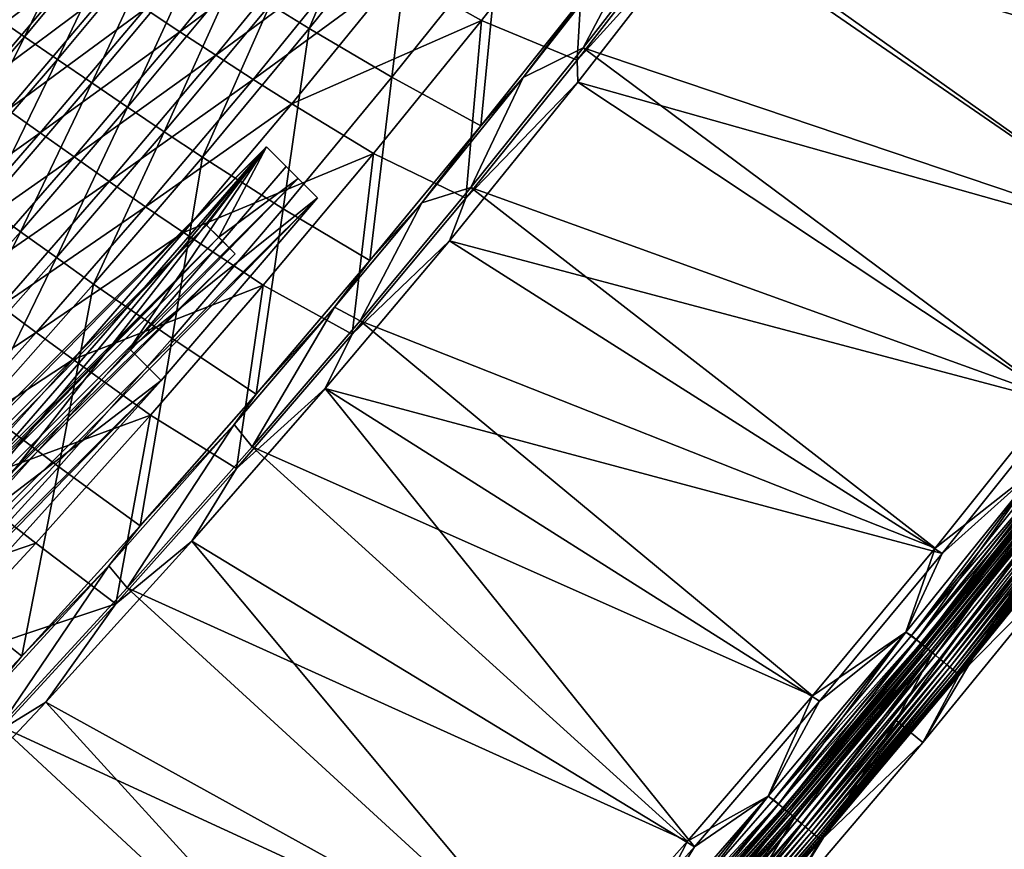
# Model space of a CAD drawing. Header units: metres. Extents: x 0 to 1400, y -1400 to 0.
# Tile 238 of 256: x 1097 to 1183, y -1061 to -989. Entities that reach past the tile are written whole.
import ezdxf

# ---------------------------------------------------------------- set-up
doc = ezdxf.new("R2010")
doc.units = ezdxf.units.M

msp = doc.modelspace()

# ---------------------------------------------------------------- linework, layer by layer
at = {"layer": 'None'}
for points in [[(1164.705444, -967.008545, -29.538813), (1155.463501, -979.345276, -29.538858), (1207.178833, -995.610413)], [(1216.934326, -982.072937), (1164.705444, -967.008545, -29.538813), (1207.178833, -995.610413)], [(1166.110596, -967.61731, -32.123962), (1207.834229, -996.025513, -3), (1156.254272, -980.769531, -32.124012)], [(1217.599976, -982.472107, -3), (1207.834229, -996.025513, -3), (1166.110596, -967.61731, -32.123962)], [(1127.709717, -976.667175, -171.826721), (1118.68396, -987.890442, -171.806824), (1122.090942, -989.982178, -143.867172)], [(1127.709717, -976.667175, -171.826721), (1122.090942, -989.982178, -143.867172), (1131.190308, -978.649902, -143.884644)], [(1146.284058, -977.543701, -88.533241), (1137.082886, -989.276794, -88.523689), (1129.797729, -985.194946, -144.318207)], [(1146.284058, -977.543701, -88.533241), (1145.388794, -992.724304, -32.845135), (1137.082886, -989.276794, -88.523689)], [(1154.897949, -980.515747, -32.845123), (1145.388794, -992.724304, -32.845135), (1146.284058, -977.543701, -88.533241)], [(1103.420044, -978.17926, -311.712006), (1094.553955, -988.809631, -311.688141), (1097.319458, -990.695435, -283.686951)], [(1103.420044, -978.17926, -311.712006), (1097.319458, -990.695435, -283.686951), (1106.249756, -979.981628, -283.711731)], [(1119.844238, -979.22168, -228.154404), (1110.82251, -990.258728, -228.130829), (1107.810669, -988.269653, -256.103088)], [(1123.038086, -981.175354, -200.194031), (1110.82251, -990.258728, -228.130829), (1119.844238, -979.22168, -228.154404)], [(1131.190308, -978.649902, -143.884644), (1122.090942, -989.982178, -143.867172), (1129.28833, -994.217224, -88.058136)], [(1131.190308, -978.649902, -143.884644), (1129.28833, -994.217224, -88.058136), (1138.550171, -982.638794, -88.068527)], [(1140.709595, -994.250549, -30.96217), (1152.57373, -979.067444, -30.962219), (1146.467896, -986.567322, -32.367283)], [(1145.921875, -991.647949, -29.53898), (1152.57373, -979.067444, -30.962219), (1140.709595, -994.250549, -30.96217)], [(1145.921875, -991.647949, -29.53898), (1155.463501, -979.345276, -29.538858), (1152.57373, -979.067444, -30.962219)], [(1106.249756, -979.981628, -283.711731), (1097.319458, -990.695435, -283.686951), (1100.19104, -992.665527, -255.693375)], [(1106.249756, -979.981628, -283.711731), (1100.19104, -992.665527, -255.693375), (1109.187134, -981.865967, -255.718384)], [(1155.463501, -979.345276, -29.538858), (1145.921875, -991.647949, -29.53898), (1197.192139, -1008.978088)], [(1207.178833, -995.610413), (1155.463501, -979.345276, -29.538858), (1197.192139, -1008.978088)], [(1156.254272, -980.769531, -32.124012), (1145.388794, -992.724304, -32.845135), (1154.897949, -980.515747, -32.845123)], [(1156.254272, -980.769531, -32.124012), (1145.460449, -994.636169, -32.124161), (1145.388794, -992.724304, -32.845135)], [(1156.254272, -980.769531, -32.124012), (1197.836792, -1009.408997, -3), (1145.460449, -994.636169, -32.124161)], [(1207.834229, -996.025513, -3), (1197.836792, -1009.408997, -3), (1156.254272, -980.769531, -32.124012)], [(1087.967773, -991.607727, -368.027649), (1096.832397, -981.143311, -368.048523), (1099.424438, -982.777222, -340.064087)], [(1109.187134, -981.865967, -255.718384), (1100.19104, -992.665527, -255.693375), (1103.171631, -994.709351, -227.710098)], [(1109.187134, -981.865967, -255.718384), (1103.171631, -994.709351, -227.710098), (1112.235962, -983.820251, -227.734634)], [(1110.82251, -990.258728, -228.130829), (1123.038086, -981.175354, -200.194031), (1113.949097, -992.307678, -200.171677)], [(1113.949097, -992.307678, -200.171677), (1123.038086, -981.175354, -200.194031), (1126.35437, -983.170776, -172.248001)], [(1138.550171, -982.638794, -88.068527), (1129.28833, -994.217224, -88.058136), (1137.018433, -998.437866, -32.366718)], [(1138.550171, -982.638794, -88.068527), (1137.018433, -998.437866, -32.366718), (1146.467896, -986.567322, -32.367283)], [(1087.967773, -991.607727, -368.027649), (1099.424438, -982.777222, -340.064087), (1090.496094, -993.325256, -340.040619)], [(1090.496094, -993.325256, -340.040619), (1099.424438, -982.777222, -340.064087), (1102.115601, -984.517334, -312.074799)], [(1126.35437, -983.170776, -172.248001), (1117.194336, -994.404785, -172.227539), (1113.949097, -992.307678, -200.171677)], [(1126.35437, -983.170776, -172.248001), (1129.797729, -985.194946, -144.318207), (1117.194336, -994.404785, -172.227539)], [(1112.235962, -983.820251, -227.734634), (1103.171631, -994.709351, -227.710098), (1106.264893, -996.816223, -199.739944)], [(1112.235962, -983.820251, -227.734634), (1106.264893, -996.816223, -199.739944), (1115.400269, -985.832458, -199.76329)], [(1090.496094, -993.325256, -340.040619), (1102.115601, -984.517334, -312.074799), (1093.123291, -995.148254, -312.049652)], [(1093.123291, -995.148254, -312.049652), (1102.115601, -984.517334, -312.074799), (1104.909668, -986.35199, -284.085999)], [(1129.797729, -985.194946, -144.318207), (1120.562378, -996.538513, -144.300293), (1117.194336, -994.404785, -172.227539)], [(1129.797729, -985.194946, -144.318207), (1137.082886, -989.276794, -88.523689), (1120.562378, -996.538513, -144.300293)], [(1115.400269, -985.832458, -199.76329), (1106.264893, -996.816223, -199.739944), (1109.473633, -998.975525, -171.7854)], [(1115.400269, -985.832458, -199.76329), (1109.473633, -998.975525, -171.7854), (1118.68396, -987.890442, -171.806824)], [(1093.123291, -995.148254, -312.049652), (1104.909668, -986.35199, -284.085999), (1095.852417, -997.066528, -284.059998)], [(1095.852417, -997.066528, -284.059998), (1104.909668, -986.35199, -284.085999), (1107.810669, -988.269653, -256.103088)], [(1146.467896, -986.567322, -32.367283), (1137.018433, -998.437866, -32.366718), (1140.709595, -994.250549, -30.96217)], [(1107.810669, -988.269653, -256.103088), (1098.686768, -999.070129, -256.076965), (1095.852417, -997.066528, -284.059998)], [(1110.82251, -990.258728, -228.130829), (1098.686768, -999.070129, -256.076965), (1107.810669, -988.269653, -256.103088)], [(1118.68396, -987.890442, -171.806824), (1109.473633, -998.975525, -171.7854), (1112.801392, -1001.176697, -143.848328)], [(1118.68396, -987.890442, -171.806824), (1112.801392, -1001.176697, -143.848328), (1122.090942, -989.982178, -143.867172)], [(1094.553955, -988.809631, -311.688141), (1088.229126, -1001.270508, -283.6604), (1097.319458, -990.695435, -283.686951)], [(1137.082886, -989.276794, -88.523689), (1127.680786, -1000.868469, -88.513306), (1120.562378, -996.538513, -144.300293)], [(1137.082886, -989.276794, -88.523689), (1135.71167, -1004.731262, -32.845146), (1127.680786, -1000.868469, -88.513306)], [(1145.388794, -992.724304, -32.845135), (1135.71167, -1004.731262, -32.845146), (1137.082886, -989.276794, -88.523689)], [(1098.686768, -999.070129, -256.076965), (1110.82251, -990.258728, -228.130829), (1101.629395, -1001.148865, -228.105301)], [(1101.629395, -1001.148865, -228.105301), (1110.82251, -990.258728, -228.130829), (1113.949097, -992.307678, -200.171677)], [(1122.090942, -989.982178, -143.867172), (1112.801392, -1001.176697, -143.848328), (1119.824341, -1005.660339, -88.046837)], [(1122.090942, -989.982178, -143.867172), (1119.824341, -1005.660339, -88.046837), (1129.28833, -994.217224, -88.058136)], [(1097.319458, -990.695435, -283.686951), (1088.229126, -1001.270508, -283.6604), (1091.029419, -1003.325684, -255.66658)], [(1097.319458, -990.695435, -283.686951), (1091.029419, -1003.325684, -255.66658), (1100.19104, -992.665527, -255.693375)], [(1145.921875, -991.647949, -29.53898), (1136.146973, -1003.823364, -29.539185), (1186.978027, -1022.172974)], [(1136.146973, -1003.823364, -29.539185), (1145.921875, -991.647949, -29.53898), (1140.709595, -994.250549, -30.96217)], [(1197.192139, -1008.978088), (1145.921875, -991.647949, -29.53898), (1186.978027, -1022.172974)], [(1100.19104, -992.665527, -255.693375), (1091.029419, -1003.325684, -255.66658), (1093.936523, -1005.458252, -227.683807)], [(1100.19104, -992.665527, -255.693375), (1093.936523, -1005.458252, -227.683807), (1103.171631, -994.709351, -227.710098)], [(1113.949097, -992.307678, -200.171677), (1104.683716, -1003.292664, -200.147476), (1101.629395, -1001.148865, -228.105301)], [(1117.194336, -994.404785, -172.227539), (1104.683716, -1003.292664, -200.147476), (1113.949097, -992.307678, -200.171677)], [(1145.460449, -994.636169, -32.124161), (1135.71167, -1004.731262, -32.845146), (1145.388794, -992.724304, -32.845135)], [(1103.171631, -994.709351, -227.710098), (1093.936523, -1005.458252, -227.683807), (1096.952881, -1007.659302, -199.71492)], [(1103.171631, -994.709351, -227.710098), (1096.952881, -1007.659302, -199.71492), (1106.264893, -996.816223, -199.739944)], [(1104.683716, -1003.292664, -200.147476), (1117.194336, -994.404785, -172.227539), (1107.852783, -1005.491455, -172.205383)], [(1117.194336, -994.404785, -172.227539), (1120.562378, -996.538513, -144.300293), (1107.852783, -1005.491455, -172.205383)], [(1129.28833, -994.217224, -88.058136), (1119.824341, -1005.660339, -88.046837), (1127.354248, -1010.178772, -32.365887)], [(1129.28833, -994.217224, -88.058136), (1127.354248, -1010.178772, -32.365887), (1137.018433, -998.437866, -32.366718)], [(1137.018433, -998.437866, -32.366718), (1131.880005, -1005.141174, -30.962034), (1140.709595, -994.250549, -30.96217)], [(1136.146973, -1003.823364, -29.539185), (1140.709595, -994.250549, -30.96217), (1131.880005, -1005.141174, -30.962034)], [(1145.460449, -994.636169, -32.124161), (1187.611816, -1022.619324, -3), (1134.28479, -1008.443481, -32.124416)], [(1145.460449, -994.636169, -32.124161), (1134.28479, -1008.443481, -32.124416), (1135.71167, -1004.731262, -32.845146)], [(1197.836792, -1009.408997, -3), (1187.611816, -1022.619324, -3), (1145.460449, -994.636169, -32.124161)], [(1098.686768, -999.070129, -256.076965), (1086.636719, -1007.632751, -284.031891), (1095.852417, -997.066528, -284.059998)], [(1106.264893, -996.816223, -199.739944), (1096.952881, -1007.659302, -199.71492), (1100.081055, -1009.919678, -171.762436)], [(1106.264893, -996.816223, -199.739944), (1100.081055, -1009.919678, -171.762436), (1109.473633, -998.975525, -171.7854)], [(1120.562378, -996.538513, -144.300293), (1111.140015, -1007.735107, -144.28093), (1107.852783, -1005.491455, -172.205383)], [(1120.562378, -996.538513, -144.300293), (1127.680786, -1000.868469, -88.513306), (1111.140015, -1007.735107, -144.28093)], [(1109.473633, -998.975525, -171.7854), (1100.081055, -1009.919678, -171.762436), (1103.323608, -1012.230347, -143.82811)], [(1109.473633, -998.975525, -171.7854), (1103.323608, -1012.230347, -143.82811), (1112.801392, -1001.176697, -143.848328)], [(1137.018433, -998.437866, -32.366718), (1127.354248, -1010.178772, -32.365887), (1131.880005, -1005.141174, -30.962034)], [(1086.636719, -1007.632751, -284.031891), (1098.686768, -999.070129, -256.076965), (1089.399536, -1009.721619, -256.048798)], [(1089.399536, -1009.721619, -256.048798), (1098.686768, -999.070129, -256.076965), (1101.629395, -1001.148865, -228.105301)], [(1101.629395, -1001.148865, -228.105301), (1092.268188, -1011.889404, -228.077789), (1089.399536, -1009.721619, -256.048798)], [(1104.683716, -1003.292664, -200.147476), (1092.268188, -1011.889404, -228.077789), (1101.629395, -1001.148865, -228.105301)], [(1112.801392, -1001.176697, -143.848328), (1103.323608, -1012.230347, -143.82811), (1110.15979, -1016.964844, -88.034599)], [(1112.801392, -1001.176697, -143.848328), (1110.15979, -1016.964844, -88.034599), (1119.824341, -1005.660339, -88.046837)], [(1127.680786, -1000.868469, -88.513306), (1118.080078, -1012.315552, -88.502052), (1111.140015, -1007.735107, -144.28093)], [(1127.680786, -1000.868469, -88.513306), (1125.836914, -1016.577148, -32.845161), (1118.080078, -1012.315552, -88.502052)], [(1135.71167, -1004.731262, -32.845146), (1125.836914, -1016.577148, -32.845161), (1127.680786, -1000.868469, -88.513306)], [(1092.268188, -1011.889404, -228.077789), (1104.683716, -1003.292664, -200.147476), (1095.244995, -1014.127686, -200.121384)], [(1095.244995, -1014.127686, -200.121384), (1104.683716, -1003.292664, -200.147476), (1107.852783, -1005.491455, -172.205383)], [(1136.146973, -1003.823364, -29.539185), (1126.510376, -1015.428284, -29.539469), (1176.540771, -1035.191895)], [(1126.510376, -1015.428284, -29.539469), (1136.146973, -1003.823364, -29.539185), (1131.880005, -1005.141174, -30.962034)], [(1186.978027, -1022.172974), (1136.146973, -1003.823364, -29.539185), (1176.540771, -1035.191895)], [(1134.28479, -1008.443481, -32.124416), (1125.836914, -1016.577148, -32.845161), (1135.71167, -1004.731262, -32.845146)], [(1093.936523, -1005.458252, -227.683807), (1087.466919, -1018.358948, -199.688202), (1096.952881, -1007.659302, -199.71492)], [(1107.852783, -1005.491455, -172.205383), (1098.33252, -1016.427979, -172.181503), (1095.244995, -1014.127686, -200.121384)], [(1107.852783, -1005.491455, -172.205383), (1111.140015, -1007.735107, -144.28093), (1098.33252, -1016.427979, -172.181503)], [(1119.824341, -1005.660339, -88.046837), (1110.15979, -1016.964844, -88.034599), (1117.476929, -1021.786804, -32.364754)], [(1119.824341, -1005.660339, -88.046837), (1117.476929, -1021.786804, -32.364754), (1127.354248, -1010.178772, -32.365887)], [(1127.354248, -1010.178772, -32.365887), (1124.297852, -1014.231262, -30.961851), (1131.880005, -1005.141174, -30.962034)], [(1126.510376, -1015.428284, -29.539469), (1131.880005, -1005.141174, -30.962034), (1124.297852, -1014.231262, -30.961851)], [(1096.952881, -1007.659302, -199.71492), (1087.466919, -1018.358948, -199.688202), (1090.508545, -1020.719849, -171.737854)], [(1096.952881, -1007.659302, -199.71492), (1090.508545, -1020.719849, -171.737854), (1100.081055, -1009.919678, -171.762436)], [(1111.140015, -1007.735107, -144.28093), (1101.533447, -1018.781799, -144.26004), (1098.33252, -1016.427979, -172.181503)], [(1111.140015, -1007.735107, -144.28093), (1118.080078, -1012.315552, -88.502052), (1101.533447, -1018.781799, -144.26004)], [(1134.28479, -1008.443481, -32.124416), (1177.163086, -1035.653564, -3), (1123.465942, -1021.313782, -32.124771)], [(1134.28479, -1008.443481, -32.124416), (1123.465942, -1021.313782, -32.124771), (1125.836914, -1016.577148, -32.845161)], [(1187.611816, -1022.619324, -3), (1177.163086, -1035.653564, -3), (1134.28479, -1008.443481, -32.124416)], [(1100.081055, -1009.919678, -171.762436), (1090.508545, -1020.719849, -171.737854), (1093.659912, -1023.140076, -143.806458)], [(1100.081055, -1009.919678, -171.762436), (1093.659912, -1023.140076, -143.806458), (1103.323608, -1012.230347, -143.82811)], [(1127.354248, -1010.178772, -32.365887), (1117.476929, -1021.786804, -32.364754), (1124.297852, -1014.231262, -30.961851)], [(1103.323608, -1012.230347, -143.82811), (1093.659912, -1023.140076, -143.806458), (1100.296875, -1028.127319, -88.021385)], [(1103.323608, -1012.230347, -143.82811), (1100.296875, -1028.127319, -88.021385), (1110.15979, -1016.964844, -88.034599)], [(1118.080078, -1012.315552, -88.502052), (1108.283325, -1023.615112, -88.489914), (1101.533447, -1018.781799, -144.26004)], [(1118.080078, -1012.315552, -88.502052), (1115.766113, -1028.261108, -32.845177), (1108.283325, -1023.615112, -88.489914)], [(1125.836914, -1016.577148, -32.845161), (1115.766113, -1028.261108, -32.845177), (1118.080078, -1012.315552, -88.502052)], [(1098.33252, -1016.427979, -172.181503), (1085.635742, -1024.809937, -200.093353), (1095.244995, -1014.127686, -200.121384)], [(1117.476929, -1021.786804, -32.364754), (1115.552734, -1024.430298, -30.961561), (1124.297852, -1014.231262, -30.961851)], [(1117.108765, -1026.391479, -29.539829), (1124.297852, -1014.231262, -30.961851), (1115.552734, -1024.430298, -30.961561)], [(1117.108765, -1026.391479, -29.539829), (1126.510376, -1015.428284, -29.539469), (1124.297852, -1014.231262, -30.961851)], [(1126.510376, -1015.428284, -29.539469), (1117.108765, -1026.391479, -29.539829), (1165.883911, -1048.03186)], [(1176.540771, -1035.191895), (1126.510376, -1015.428284, -29.539469), (1165.883911, -1048.03186)], [(1085.635742, -1024.809937, -200.093353), (1098.33252, -1016.427979, -172.181503), (1088.636353, -1027.211426, -172.155823)], [(1098.33252, -1016.427979, -172.181503), (1101.533447, -1018.781799, -144.26004), (1088.636353, -1027.211426, -172.155823)], [(1110.15979, -1016.964844, -88.034599), (1100.296875, -1028.127319, -88.021385), (1107.388062, -1033.258423, -32.363293)], [(1110.15979, -1016.964844, -88.034599), (1107.388062, -1033.258423, -32.363293), (1117.476929, -1021.786804, -32.364754)], [(1123.465942, -1021.313782, -32.124771), (1115.766113, -1028.261108, -32.845177), (1125.836914, -1016.577148, -32.845161)], [(1101.533447, -1018.781799, -144.26004), (1091.745239, -1029.675537, -144.23761), (1088.636353, -1027.211426, -172.155823)], [(1101.533447, -1018.781799, -144.26004), (1108.283325, -1023.615112, -88.489914), (1091.745239, -1029.675537, -144.23761)], [(1117.476929, -1021.786804, -32.364754), (1107.388062, -1033.258423, -32.363293), (1115.552734, -1024.430298, -30.961561)], [(1123.465942, -1021.313782, -32.124771), (1155.610107, -1061.180908, -3), (1111.884399, -1034.585815, -32.125271)], [(1123.465942, -1021.313782, -32.124771), (1111.884399, -1034.585815, -32.125271), (1115.766113, -1028.261108, -32.845177)], [(1177.163086, -1035.653564, -3), (1166.494629, -1048.508423, -3), (1123.465942, -1021.313782, -32.124771)], [(1123.465942, -1021.313782, -32.124771), (1166.494629, -1048.508423, -3), (1155.610107, -1061.180908, -3)], [(1176.540771, -1035.191895), (1185.70166, -1027.99707), (1186.978027, -1022.172974)], [(1187.611816, -1022.619324, -3), (1185.702271, -1027.996338, -3), (1177.163086, -1035.653564, -3)], [(1093.659912, -1023.140076, -143.806458), (1090.237183, -1039.144165, -88.007156), (1100.296875, -1028.127319, -88.021385)], [(1108.283325, -1023.615112, -88.489914), (1098.292847, -1034.763916, -88.476868), (1091.745239, -1029.675537, -144.23761)], [(1108.283325, -1023.615112, -88.489914), (1105.261597, -1040.046143, -32.845188), (1098.292847, -1034.763916, -88.476868)], [(1115.766113, -1028.261108, -32.845177), (1105.261597, -1040.046143, -32.845188), (1108.283325, -1023.615112, -88.489914)], [(1107.388062, -1033.258423, -32.363293), (1104.660034, -1036.72876, -30.961079), (1115.552734, -1024.430298, -30.961561)], [(1106.241821, -1038.646973, -29.54035), (1115.552734, -1024.430298, -30.961561), (1104.660034, -1036.72876, -30.961079)], [(1106.241821, -1038.646973, -29.54035), (1117.108765, -1026.391479, -29.539829), (1115.552734, -1024.430298, -30.961561)], [(1117.108765, -1026.391479, -29.539829), (1106.241821, -1038.646973, -29.54035), (1155.011475, -1060.689697)], [(1165.883911, -1048.03186), (1117.108765, -1026.391479, -29.539829), (1155.011475, -1060.689697)], [(1100.296875, -1028.127319, -88.021385), (1090.237183, -1039.144165, -88.007156), (1097.089355, -1044.59021, -32.361473)], [(1100.296875, -1028.127319, -88.021385), (1097.089355, -1044.59021, -32.361473), (1107.388062, -1033.258423, -32.363293)], [(1174.92688, -1043.158813, -0.112516), (1185.70166, -1027.99707), (1174.008301, -1042.497192)], [(1174.008301, -1042.497192), (1185.70166, -1027.99707), (1176.540771, -1035.191895)], [(1185.702271, -1027.996338, -3), (1174.008911, -1042.49646, -3), (1177.163086, -1035.653564, -3)], [(1174.008911, -1042.49646, -3), (1185.702271, -1027.996338, -3), (1174.480713, -1042.79187, -3.055977)], [(1174.480713, -1042.79187, -3.055977), (1185.702271, -1027.996338, -3), (1186.186035, -1028.268188, -3.055977)], [(1174.92688, -1043.158813, -0.112516), (1186.63916, -1028.626343, -0.112516), (1185.70166, -1027.99707)], [(1111.884399, -1034.585815, -32.125271), (1105.261597, -1040.046143, -32.845188), (1115.766113, -1028.261108, -32.845177)], [(1174.480713, -1042.79187, -3.055977), (1186.186035, -1028.268188, -3.055977), (1186.619629, -1028.610962, -3.221156)], [(1174.907593, -1043.142944, -3.221156), (1174.480713, -1042.79187, -3.055977), (1186.619629, -1028.610962, -3.221156)], [(1174.907593, -1043.142944, -3.221156), (1186.619629, -1028.610962, -3.221156), (1187.019287, -1028.92688, -3.490045)], [(1175.301147, -1043.466675, -3.490045), (1174.907593, -1043.142944, -3.221156), (1187.019287, -1028.92688, -3.490045)], [(1175.362183, -1043.516846, -0.251606), (1186.63916, -1028.626343, -0.112516), (1174.92688, -1043.158813, -0.112516)], [(1175.301147, -1043.466675, -3.490045), (1187.019287, -1028.92688, -3.490045), (1187.201782, -1029.071045, -3.660043)], [(1175.362183, -1043.516846, -0.251606), (1187.081299, -1028.97583, -0.251606), (1186.63916, -1028.626343, -0.112516)], [(1175.784912, -1043.864502, -0.444534), (1187.081299, -1028.97583, -0.251606), (1175.362183, -1043.516846, -0.251606)], [(1175.784912, -1043.864502, -0.444534), (1187.510742, -1029.315308, -0.444534), (1187.081299, -1028.97583, -0.251606)], [(1091.745239, -1029.675537, -144.23761), (1098.292847, -1034.763916, -88.476868), (1081.777954, -1040.41333, -144.213593)], [(1185.786987, -1034.741333, -80.052361), (1173.173706, -1050.189331, -80.052361), (1188.029419, -1029.834717, -5.918313)], [(1188.029419, -1029.834717, -5.918313), (1173.173706, -1050.189331, -80.052361), (1176.296631, -1044.376587, -5.918313)], [(1175.480835, -1043.61438, -3.660043), (1175.301147, -1043.466675, -3.490045), (1187.201782, -1029.071045, -3.660043)], [(1187.201782, -1029.071045, -3.660043), (1187.370483, -1029.204468, -3.851689), (1175.480835, -1043.61438, -3.660043)], [(1187.370483, -1029.204468, -3.851689), (1175.646851, -1043.750977, -3.851689), (1175.480835, -1043.61438, -3.660043)], [(1187.370483, -1029.204468, -3.851689), (1187.660278, -1029.433472, -4.292985), (1175.646851, -1043.750977, -3.851689)], [(1187.660278, -1029.433472, -4.292985), (1175.932129, -1043.985596, -4.292985), (1175.646851, -1043.750977, -3.851689)], [(1176.575928, -1044.515015, -0.985015), (1187.510742, -1029.315308, -0.444534), (1175.784912, -1043.864502, -0.444534)], [(1187.660278, -1029.433472, -4.292985), (1187.878174, -1029.605713, -4.797701), (1175.932129, -1043.985596, -4.292985)], [(1187.878174, -1029.605713, -4.797701), (1176.146729, -1044.161987, -4.797701), (1175.932129, -1043.985596, -4.292985)], [(1187.878174, -1029.605713, -4.797701), (1188.015381, -1029.714111, -5.347445), (1176.146729, -1044.161987, -4.797701)], [(1188.015381, -1029.714111, -5.347445), (1176.281738, -1044.273071, -5.347445), (1176.146729, -1044.161987, -4.797701)], [(1188.015381, -1029.714111, -5.347445), (1188.029419, -1029.834717, -5.918313), (1176.281738, -1044.273071, -5.347445)], [(1188.029419, -1029.834717, -5.918313), (1176.296631, -1044.376587, -5.918313), (1176.281738, -1044.273071, -5.347445)], [(1176.575928, -1044.515015, -0.985015), (1188.314209, -1029.950317, -0.985015), (1187.510742, -1029.315308, -0.444534)], [(1176.937012, -1044.812012, -1.326719), (1188.314209, -1029.950317, -0.985015), (1176.575928, -1044.515015, -0.985015)], [(1176.937012, -1044.812012, -1.326719), (1188.68103, -1030.240234, -1.326719), (1188.314209, -1029.950317, -0.985015)], [(1177.270874, -1045.08667, -1.711938), (1188.68103, -1030.240234, -1.326719), (1176.937012, -1044.812012, -1.326719)], [(1177.270874, -1045.08667, -1.711938), (1189.020142, -1030.508301, -1.711938), (1188.68103, -1030.240234, -1.326719)], [(1177.574219, -1045.33606, -2.137379), (1189.020142, -1030.508301, -1.711938), (1177.270874, -1045.08667, -1.711938)], [(1177.574219, -1045.33606, -2.137379), (1189.328247, -1030.751709, -2.137379), (1189.020142, -1030.508301, -1.711938)], [(1177.84436, -1045.558228, -2.598965), (1189.328247, -1030.751709, -2.137379), (1177.574219, -1045.33606, -2.137379)], [(1177.84436, -1045.558228, -2.598965), (1189.602661, -1030.968628, -2.598965), (1189.328247, -1030.751709, -2.137379)], [(1178.078979, -1045.751221, -3.09242), (1189.602661, -1030.968628, -2.598965), (1177.84436, -1045.558228, -2.598965)], [(1178.078979, -1045.751221, -3.09242), (1189.840942, -1031.156982, -3.09242), (1189.602661, -1030.968628, -2.598965)], [(1178.275513, -1045.912842, -3.61347), (1189.840942, -1031.156982, -3.09242), (1178.078979, -1045.751221, -3.09242)], [(1178.275513, -1045.912842, -3.61347), (1190.040649, -1031.314819, -3.61347), (1189.840942, -1031.156982, -3.09242)], [(1178.431885, -1046.041504, -4.157492), (1190.040649, -1031.314819, -3.61347), (1178.275513, -1045.912842, -3.61347)], [(1178.431885, -1046.041504, -4.157492), (1190.199463, -1031.44043, -4.157492), (1190.040649, -1031.314819, -3.61347)], [(1178.546875, -1046.136108, -4.718482), (1190.199463, -1031.44043, -4.157492), (1178.431885, -1046.041504, -4.157492)], [(1178.546875, -1046.136108, -4.718482), (1190.316284, -1031.532715, -4.718482), (1190.199463, -1031.44043, -4.157492)], [(1178.619629, -1046.195923, -5.290087), (1190.316284, -1031.532715, -4.718482), (1178.546875, -1046.136108, -4.718482)], [(1178.619629, -1046.195923, -5.290087), (1190.390137, -1031.591064, -5.290087), (1190.316284, -1031.532715, -4.718482)], [(1178.613037, -1046.281982, -5.865956), (1190.390137, -1031.591064, -5.290087), (1178.619629, -1046.195923, -5.290087)], [(1178.613037, -1046.281982, -5.865956), (1190.382446, -1031.694946, -5.865956), (1190.390137, -1031.591064, -5.290087)], [(1190.382446, -1031.694946, -5.865956), (1178.613037, -1046.281982, -5.865956), (1188.130005, -1036.614258, -80)], [(1107.388062, -1033.258423, -32.363293), (1097.089355, -1044.59021, -32.361473), (1104.660034, -1036.72876, -30.961079)], [(1098.292847, -1034.763916, -88.476868), (1088.111206, -1045.758911, -88.462883), (1081.777954, -1040.41333, -144.213593)], [(1105.261597, -1040.046143, -32.845188), (1088.111206, -1045.758911, -88.462883), (1098.292847, -1034.763916, -88.476868)], [(1111.884399, -1034.585815, -32.125271), (1144.513184, -1073.667969, -3), (1099.172241, -1048.590332, -32.125969)], [(1111.884399, -1034.585815, -32.125271), (1099.172241, -1048.590332, -32.125969), (1105.261597, -1040.046143, -32.845188)], [(1155.610107, -1061.180908, -3), (1144.513184, -1073.667969, -3), (1111.884399, -1034.585815, -32.125271)], [(1173.173706, -1050.189331, -80.052361), (1185.786987, -1034.741333, -80.052361), (1175.477173, -1052.110596, -80)], [(1175.477173, -1052.110596, -80), (1185.786987, -1034.741333, -80.052361), (1188.130005, -1036.614258, -80)], [(1165.883911, -1048.03186), (1174.008301, -1042.497192), (1176.540771, -1035.191895)], [(1177.163086, -1035.653564, -3), (1174.008911, -1042.49646, -3), (1166.494629, -1048.508423, -3)], [(1188.130005, -1036.614258, -80), (1178.613037, -1046.281982, -5.865956), (1175.477173, -1052.110596, -80)], [(1097.089355, -1044.59021, -32.361473), (1093.290894, -1049.112183, -30.960434), (1104.660034, -1036.72876, -30.961079)], [(1095.181641, -1050.687622, -29.541), (1104.660034, -1036.72876, -30.961079), (1093.290894, -1049.112183, -30.960434)], [(1095.181641, -1050.687622, -29.541), (1106.241821, -1038.646973, -29.54035), (1104.660034, -1036.72876, -30.961079)], [(1090.237183, -1039.144165, -88.007156), (1086.582764, -1055.777954, -32.359261), (1097.089355, -1044.59021, -32.361473)], [(1106.241821, -1038.646973, -29.54035), (1095.181641, -1050.687622, -29.541), (1143.927002, -1073.162231)], [(1155.011475, -1060.689697), (1106.241821, -1038.646973, -29.54035), (1143.927002, -1073.162231)], [(1105.261597, -1040.046143, -32.845188), (1095.05957, -1051.120483, -32.845196), (1088.111206, -1045.758911, -88.462883)], [(1099.172241, -1048.590332, -32.125969), (1095.05957, -1051.120483, -32.845196), (1105.261597, -1040.046143, -32.845188)], [(1162.935303, -1057.461548, -0.112516), (1174.008301, -1042.497192), (1162.035767, -1056.7677)], [(1162.035767, -1056.7677), (1174.008301, -1042.497192), (1165.883911, -1048.03186)], [(1174.008911, -1042.49646, -3), (1162.036377, -1056.766846, -3), (1166.494629, -1048.508423, -3)], [(1162.036377, -1056.766846, -3), (1174.008911, -1042.49646, -3), (1162.49646, -1057.085938, -3.055977)], [(1162.49646, -1057.085938, -3.055977), (1174.008911, -1042.49646, -3), (1174.480713, -1042.79187, -3.055977)], [(1162.935303, -1057.461548, -0.112516), (1174.92688, -1043.158813, -0.112516), (1174.008301, -1042.497192)], [(1162.49646, -1057.085938, -3.055977), (1174.480713, -1042.79187, -3.055977), (1174.907593, -1043.142944, -3.221156)], [(1162.916382, -1057.445313, -3.221156), (1162.49646, -1057.085938, -3.055977), (1174.907593, -1043.142944, -3.221156)], [(1162.916382, -1057.445313, -3.221156), (1174.907593, -1043.142944, -3.221156), (1175.301147, -1043.466675, -3.490045)], [(1163.303467, -1057.776489, -3.490045), (1162.916382, -1057.445313, -3.221156), (1175.301147, -1043.466675, -3.490045)], [(1163.363525, -1057.827881, -0.251606), (1174.92688, -1043.158813, -0.112516), (1162.935303, -1057.461548, -0.112516)], [(1163.303467, -1057.776489, -3.490045), (1175.301147, -1043.466675, -3.490045), (1175.480835, -1043.61438, -3.660043)], [(1163.363525, -1057.827881, -0.251606), (1175.362183, -1043.516846, -0.251606), (1174.92688, -1043.158813, -0.112516)], [(1163.779541, -1058.183716, -0.444534), (1175.362183, -1043.516846, -0.251606), (1163.363525, -1057.827881, -0.251606)], [(1163.779541, -1058.183716, -0.444534), (1175.784912, -1043.864502, -0.444534), (1175.362183, -1043.516846, -0.251606)], [(1173.173706, -1050.189331, -80.052361), (1160.243408, -1065.373169, -80.052361), (1176.296631, -1044.376587, -5.918313)], [(1176.296631, -1044.376587, -5.918313), (1160.243408, -1065.373169, -80.052361), (1164.283569, -1058.687866, -5.918313)], [(1163.480347, -1057.927734, -3.660043), (1163.303467, -1057.776489, -3.490045), (1175.480835, -1043.61438, -3.660043)], [(1175.480835, -1043.61438, -3.660043), (1175.646851, -1043.750977, -3.851689), (1163.480347, -1057.927734, -3.660043)], [(1175.646851, -1043.750977, -3.851689), (1163.643677, -1058.067505, -3.851689), (1163.480347, -1057.927734, -3.660043)], [(1175.646851, -1043.750977, -3.851689), (1175.932129, -1043.985596, -4.292985), (1163.643677, -1058.067505, -3.851689)], [(1175.932129, -1043.985596, -4.292985), (1163.924316, -1058.307617, -4.292985), (1163.643677, -1058.067505, -3.851689)], [(1164.557739, -1058.849487, -0.985015), (1175.784912, -1043.864502, -0.444534), (1163.779541, -1058.183716, -0.444534)], [(1175.932129, -1043.985596, -4.292985), (1176.146729, -1044.161987, -4.797701), (1163.924316, -1058.307617, -4.292985)], [(1176.146729, -1044.161987, -4.797701), (1164.135376, -1058.488159, -4.797701), (1163.924316, -1058.307617, -4.292985)], [(1176.146729, -1044.161987, -4.797701), (1176.281738, -1044.273071, -5.347445), (1164.135376, -1058.488159, -4.797701)], [(1176.281738, -1044.273071, -5.347445), (1164.268188, -1058.601807, -5.347445), (1164.135376, -1058.488159, -4.797701)], [(1176.281738, -1044.273071, -5.347445), (1176.296631, -1044.376587, -5.918313), (1164.268188, -1058.601807, -5.347445)], [(1176.296631, -1044.376587, -5.918313), (1164.283569, -1058.687866, -5.918313), (1164.268188, -1058.601807, -5.347445)], [(1164.557739, -1058.849487, -0.985015), (1176.575928, -1044.515015, -0.985015), (1175.784912, -1043.864502, -0.444534)], [(1097.089355, -1044.59021, -32.361473), (1086.582764, -1055.777954, -32.359261), (1093.290894, -1049.112183, -30.960434)], [(1164.912964, -1059.153442, -1.326719), (1176.575928, -1044.515015, -0.985015), (1164.557739, -1058.849487, -0.985015)], [(1164.912964, -1059.153442, -1.326719), (1176.937012, -1044.812012, -1.326719), (1176.575928, -1044.515015, -0.985015)], [(1165.241455, -1059.434448, -1.711938), (1176.937012, -1044.812012, -1.326719), (1164.912964, -1059.153442, -1.326719)], [(1165.241455, -1059.434448, -1.711938), (1177.270874, -1045.08667, -1.711938), (1176.937012, -1044.812012, -1.326719)], [(1165.539795, -1059.689697, -2.137379), (1177.270874, -1045.08667, -1.711938), (1165.241455, -1059.434448, -1.711938)], [(1165.539795, -1059.689697, -2.137379), (1177.574219, -1045.33606, -2.137379), (1177.270874, -1045.08667, -1.711938)], [(1165.805664, -1059.917114, -2.598965), (1177.574219, -1045.33606, -2.137379), (1165.539795, -1059.689697, -2.137379)], [(1165.805664, -1059.917114, -2.598965), (1177.84436, -1045.558228, -2.598965), (1177.574219, -1045.33606, -2.137379)], [(1166.036377, -1060.114624, -3.09242), (1177.84436, -1045.558228, -2.598965), (1165.805664, -1059.917114, -2.598965)], [(1166.036377, -1060.114624, -3.09242), (1178.078979, -1045.751221, -3.09242), (1177.84436, -1045.558228, -2.598965)], [(1166.229858, -1060.280029, -3.61347), (1178.078979, -1045.751221, -3.09242), (1166.036377, -1060.114624, -3.09242)], [(1166.229858, -1060.280029, -3.61347), (1178.275513, -1045.912842, -3.61347), (1178.078979, -1045.751221, -3.09242)], [(1166.383667, -1060.411621, -4.157492), (1178.275513, -1045.912842, -3.61347), (1166.229858, -1060.280029, -3.61347)], [(1166.383667, -1060.411621, -4.157492), (1178.431885, -1046.041504, -4.157492), (1178.275513, -1045.912842, -3.61347)], [(1166.496826, -1060.508423, -4.718482), (1178.431885, -1046.041504, -4.157492), (1166.383667, -1060.411621, -4.157492)], [(1166.496826, -1060.508423, -4.718482), (1178.546875, -1046.136108, -4.718482), (1178.431885, -1046.041504, -4.157492)], [(1166.568359, -1060.569702, -5.290087), (1178.546875, -1046.136108, -4.718482), (1166.496826, -1060.508423, -4.718482)], [(1166.562622, -1060.637939, -5.865956), (1178.619629, -1046.195923, -5.290087), (1166.568359, -1060.569702, -5.290087)], [(1166.562622, -1060.637939, -5.865956), (1178.613037, -1046.281982, -5.865956), (1178.619629, -1046.195923, -5.290087)], [(1178.613037, -1046.281982, -5.865956), (1166.562622, -1060.637939, -5.865956), (1175.477173, -1052.110596, -80)], [(1166.568359, -1060.569702, -5.290087), (1178.619629, -1046.195923, -5.290087), (1178.546875, -1046.136108, -4.718482)], [(1099.172241, -1048.590332, -32.125969), (1133.20752, -1085.966309, -3), (1086.869385, -1061.618042, -32.126801)], [(1099.172241, -1048.590332, -32.125969), (1086.869385, -1061.618042, -32.126801), (1095.05957, -1051.120483, -32.845196)], [(1144.513184, -1073.667969, -3), (1133.20752, -1085.966309, -3), (1099.172241, -1048.590332, -32.125969)], [(1155.011475, -1060.689697), (1162.035767, -1056.7677), (1165.883911, -1048.03186)], [(1166.494629, -1048.508423, -3), (1162.036377, -1056.766846, -3), (1155.610107, -1061.180908, -3)], [(1160.243408, -1065.373169, -80.052361), (1173.173706, -1050.189331, -80.052361), (1162.506592, -1067.341797, -80)], [(1162.506592, -1067.341797, -80), (1173.173706, -1050.189331, -80.052361), (1175.477173, -1052.110596, -80)], [(1095.181641, -1050.687622, -29.541), (1084.293457, -1062.138062, -29.541761), (1132.634033, -1085.446411)], [(1143.927002, -1073.162231), (1095.181641, -1050.687622, -29.541), (1132.634033, -1085.446411)], [(1175.477173, -1052.110596, -80), (1166.562622, -1060.637939, -5.865956), (1162.506592, -1067.341797, -80)], [(1150.668579, -1071.528564, -0.112516), (1162.035767, -1056.7677), (1149.788452, -1070.803101)], [(1149.788452, -1070.803101), (1162.035767, -1056.7677), (1155.011475, -1060.689697)], [(1162.036377, -1056.766846, -3), (1149.789185, -1070.802368, -3), (1155.610107, -1061.180908, -3)], [(1149.789185, -1070.802368, -3), (1162.036377, -1056.766846, -3), (1150.237061, -1071.144531, -3.055977)], [(1150.237061, -1071.144531, -3.055977), (1162.036377, -1056.766846, -3), (1162.49646, -1057.085938, -3.055977)], [(1150.237061, -1071.144531, -3.055977), (1162.49646, -1057.085938, -3.055977), (1162.916382, -1057.445313, -3.221156)], [(1150.668579, -1071.528564, -0.112516), (1162.935303, -1057.461548, -0.112516), (1162.035767, -1056.7677)], [(1150.650024, -1071.511963, -3.221156), (1150.237061, -1071.144531, -3.055977), (1162.916382, -1057.445313, -3.221156)], [(1150.650024, -1071.511963, -3.221156), (1162.916382, -1057.445313, -3.221156), (1163.303467, -1057.776489, -3.490045)], [(1151.03064, -1071.850708, -3.490045), (1150.650024, -1071.511963, -3.221156), (1163.303467, -1057.776489, -3.490045)], [(1151.0896, -1071.903198, -0.251606), (1162.935303, -1057.461548, -0.112516), (1150.668579, -1071.528564, -0.112516)], [(1151.03064, -1071.850708, -3.490045), (1163.303467, -1057.776489, -3.490045), (1163.480347, -1057.927734, -3.660043)], [(1151.204346, -1072.005249, -3.660043), (1151.03064, -1071.850708, -3.490045), (1163.480347, -1057.927734, -3.660043)], [(1151.0896, -1071.903198, -0.251606), (1163.363525, -1057.827881, -0.251606), (1162.935303, -1057.461548, -0.112516)], [(1151.498657, -1072.26709, -0.444534), (1163.363525, -1057.827881, -0.251606), (1151.0896, -1071.903198, -0.251606)], [(1163.480347, -1057.927734, -3.660043), (1163.643677, -1058.067505, -3.851689), (1151.204346, -1072.005249, -3.660043)], [(1163.643677, -1058.067505, -3.851689), (1151.36499, -1072.148193, -3.851689), (1151.204346, -1072.005249, -3.660043)], [(1163.643677, -1058.067505, -3.851689), (1163.924316, -1058.307617, -4.292985), (1151.36499, -1072.148193, -3.851689)], [(1151.498657, -1072.26709, -0.444534), (1163.779541, -1058.183716, -0.444534), (1163.363525, -1057.827881, -0.251606)], [(1160.243408, -1065.373169, -80.052361), (1146.521118, -1080.816162, -80.052361), (1164.283569, -1058.687866, -5.918313)], [(1164.283569, -1058.687866, -5.918313), (1146.521118, -1080.816162, -80.052361), (1151.995239, -1072.763672, -5.918313)], [(1163.924316, -1058.307617, -4.292985), (1151.640991, -1072.393799, -4.292985), (1151.36499, -1072.148193, -3.851689)], [(1152.263672, -1072.947754, -0.985015), (1163.779541, -1058.183716, -0.444534), (1151.498657, -1072.26709, -0.444534)], [(1163.924316, -1058.307617, -4.292985), (1164.135376, -1058.488159, -4.797701), (1151.640991, -1072.393799, -4.292985)], [(1164.135376, -1058.488159, -4.797701), (1151.848511, -1072.578369, -4.797701), (1151.640991, -1072.393799, -4.292985)], [(1164.135376, -1058.488159, -4.797701), (1164.268188, -1058.601807, -5.347445), (1151.848511, -1072.578369, -4.797701)], [(1164.268188, -1058.601807, -5.347445), (1151.979126, -1072.69458, -5.347445), (1151.848511, -1072.578369, -4.797701)], [(1164.268188, -1058.601807, -5.347445), (1164.283569, -1058.687866, -5.918313), (1151.979126, -1072.69458, -5.347445)], [(1164.283569, -1058.687866, -5.918313), (1151.995239, -1072.763672, -5.918313), (1151.979126, -1072.69458, -5.347445)], [(1152.263672, -1072.947754, -0.985015), (1164.557739, -1058.849487, -0.985015), (1163.779541, -1058.183716, -0.444534)], [(1152.613037, -1073.258667, -1.326719), (1164.557739, -1058.849487, -0.985015), (1152.263672, -1072.947754, -0.985015)], [(1152.613037, -1073.258667, -1.326719), (1164.912964, -1059.153442, -1.326719), (1164.557739, -1058.849487, -0.985015)], [(1152.935913, -1073.545898, -1.711938), (1164.912964, -1059.153442, -1.326719), (1152.613037, -1073.258667, -1.326719)], [(1152.935913, -1073.545898, -1.711938), (1165.241455, -1059.434448, -1.711938), (1164.912964, -1059.153442, -1.326719)], [(1153.22937, -1073.807007, -2.137379), (1165.241455, -1059.434448, -1.711938), (1152.935913, -1073.545898, -1.711938)], [(1153.22937, -1073.807007, -2.137379), (1165.539795, -1059.689697, -2.137379), (1165.241455, -1059.434448, -1.711938)], [(1153.490723, -1074.039551, -2.598965), (1165.539795, -1059.689697, -2.137379), (1153.22937, -1073.807007, -2.137379)], [(1153.490723, -1074.039551, -2.598965), (1165.805664, -1059.917114, -2.598965), (1165.539795, -1059.689697, -2.137379)], [(1143.927002, -1073.162231), (1149.788452, -1070.803101), (1155.011475, -1060.689697)], [(1153.717651, -1074.241455, -3.09242), (1165.805664, -1059.917114, -2.598965), (1153.490723, -1074.039551, -2.598965)], [(1153.717651, -1074.241455, -3.09242), (1166.036377, -1060.114624, -3.09242), (1165.805664, -1059.917114, -2.598965)], [(1153.907715, -1074.410645, -3.61347), (1166.036377, -1060.114624, -3.09242), (1153.717651, -1074.241455, -3.09242)], [(1153.907715, -1074.410645, -3.61347), (1166.229858, -1060.280029, -3.61347), (1166.036377, -1060.114624, -3.09242)], [(1154.05896, -1074.545166, -4.157492), (1166.229858, -1060.280029, -3.61347), (1153.907715, -1074.410645, -3.61347)], [(1154.05896, -1074.545166, -4.157492), (1166.383667, -1060.411621, -4.157492), (1166.229858, -1060.280029, -3.61347)], [(1154.170288, -1074.644165, -4.718482), (1166.383667, -1060.411621, -4.157492), (1154.05896, -1074.545166, -4.157492)], [(1154.170288, -1074.644165, -4.718482), (1166.496826, -1060.508423, -4.718482), (1166.383667, -1060.411621, -4.157492)], [(1154.240601, -1074.706787, -5.290087), (1166.496826, -1060.508423, -4.718482), (1154.170288, -1074.644165, -4.718482)], [(1154.236084, -1074.757568, -5.865956), (1166.568359, -1060.569702, -5.290087), (1154.240601, -1074.706787, -5.290087)], [(1154.236084, -1074.757568, -5.865956), (1166.562622, -1060.637939, -5.865956), (1166.568359, -1060.569702, -5.290087)], [(1166.562622, -1060.637939, -5.865956), (1154.236084, -1074.757568, -5.865956), (1162.506592, -1067.341797, -80)], [(1154.240601, -1074.706787, -5.290087), (1166.568359, -1060.569702, -5.290087), (1166.496826, -1060.508423, -4.718482)], [(1155.610107, -1061.180908, -3), (1149.789185, -1070.802368, -3), (1144.513184, -1073.667969, -3)]]:
    msp.add_3dface(points, dxfattribs=at)
at = {"layer": 'None01234'}
for points in [[(1118.357178, -1000.270325, -101.736519), (1063.494629, -1063.517822, -103.105339), (1000.270325, -1118.357178, -101.736519)], [(1118.357178, -1000.270325, -101.736519), (1000.270325, -1118.357178, -101.736519), (1007.078796, -1113.144775, -94.610573)], [(1118.357178, -1000.270325, -101.736519), (1007.078796, -1113.144775, -94.610573), (1113.144775, -1007.078796, -94.610573)], [(1078.153687, -1048.61377, -103.065361), (1063.494629, -1063.517822, -103.105339), (1118.357178, -1000.270325, -101.736519)], [(1092.476563, -1033.387085, -102.917824), (1078.153687, -1048.61377, -103.065361), (1118.357178, -1000.270325, -101.736519)], [(1106.456665, -1017.845886, -102.662964), (1092.476563, -1033.387085, -102.917824), (1118.357178, -1000.270325, -101.736519)], [(1120.085815, -1001.998901, -102.300903), (1106.456665, -1017.845886, -102.662964), (1118.357178, -1000.270325, -101.736519)], [(1114.216431, -1008.150452, -85.041931), (1118.357178, -1000.270325, -101.736519), (1113.144775, -1007.078796, -94.610573)], [(1121.122192, -1003.035339, -77.047859), (1118.357178, -1000.270325, -101.736519), (1114.216431, -1008.150452, -85.041931)], [(1118.357178, -1000.270325, -101.736519), (1121.122192, -1003.035339, -77.047859), (1120.085815, -1001.998901, -102.300903)], [(1106.456665, -1017.845886, -102.662964), (1120.085815, -1001.998901, -102.300903), (1122.801392, -1004.714539, -77.08931)], [(1121.122192, -1003.035339, -77.047859), (1122.801392, -1004.714539, -77.08931), (1120.085815, -1001.998901, -102.300903)], [(1003.035339, -1121.122192, -77.047859), (1121.122192, -1003.035339, -77.047859), (1114.216431, -1008.150452, -85.041931)], [(1003.035339, -1121.122192, -77.047859), (1004.390076, -1122.476929, -77.081299), (1121.122192, -1003.035339, -77.047859)], [(1004.390076, -1122.476929, -77.081299), (1122.801392, -1004.714539, -77.08931), (1121.122192, -1003.035339, -77.047859)], [(1004.390076, -1122.476929, -77.081299), (1020.356323, -1108.984497, -77.111839), (1122.801392, -1004.714539, -77.08931)], [(1020.356323, -1108.984497, -77.111839), (1109.208496, -1020.595642, -77.117554), (1122.801392, -1004.714539, -77.08931)], [(1109.208496, -1020.595642, -77.117554), (1106.456665, -1017.845886, -102.662964), (1122.801392, -1004.714539, -77.08931)], [(1113.144775, -1007.078796, -94.610573), (1007.078796, -1113.144775, -94.610573), (1008.51062, -1114.57666, -94.610573)], [(1114.57666, -1008.51062, -94.610573), (1113.144775, -1007.078796, -94.610573), (1008.51062, -1114.57666, -94.610573)], [(1114.216431, -1008.150452, -85.041931), (1113.144775, -1007.078796, -94.610573), (1114.57666, -1008.51062, -94.610573)], [(1003.035339, -1121.122192, -77.047859), (1114.216431, -1008.150452, -85.041931), (1008.150452, -1114.216431, -85.041931)], [(1008.150452, -1114.216431, -85.041931), (1114.216431, -1008.150452, -85.041931), (1009.574402, -1115.640381, -85.112251)], [(1114.216431, -1008.150452, -85.041931), (1115.640381, -1009.574402, -85.112251), (1009.574402, -1115.640381, -85.112251)], [(1115.640381, -1009.574402, -85.112251), (1114.216431, -1008.150452, -85.041931), (1114.57666, -1008.51062, -94.610573)], [(1115.640381, -1009.574402, -85.112251), (1114.57666, -1008.51062, -94.610573), (1008.51062, -1114.57666, -94.610573)], [(1009.574402, -1115.640381, -85.112251), (1115.640381, -1009.574402, -85.112251), (1008.51062, -1114.57666, -94.610573)], [(1092.476563, -1033.387085, -102.917824), (1106.456665, -1017.845886, -102.662964), (1109.208496, -1020.595642, -77.117554)], [(1020.356323, -1108.984497, -77.111839), (1036.003296, -1095.121826, -77.133858), (1109.208496, -1020.595642, -77.117554)], [(1036.003296, -1095.121826, -77.133858), (1095.256836, -1036.163086, -77.137497), (1109.208496, -1020.595642, -77.117554)], [(1095.256836, -1036.163086, -77.137497), (1092.476563, -1033.387085, -102.917824), (1109.208496, -1020.595642, -77.117554)]]:
    msp.add_3dface(points, dxfattribs=at)

doc.saveas('drawing.dxf')
